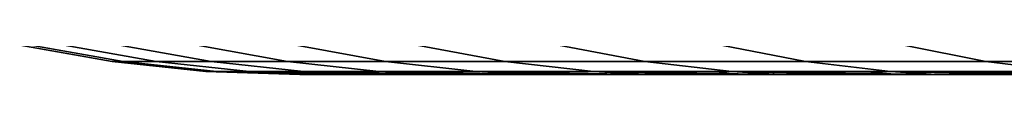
# Model space of a CAD drawing. Header units: metres. Extents: x -109 to 109, y -100 to 58.
# Tile 98 of 256: x -92.8301 to -90.7815, y 47.8 to 47.8443. Entities that reach past the tile are written whole.
import ezdxf

# ---------------------------------------------------------------- set-up
doc = ezdxf.new("R2010")
doc.units = ezdxf.units.M
doc.layers.add('solid_21_062_100_XXX', color=7, linetype='CONTINUOUS')

msp = doc.modelspace()

# ---------------------------------------------------------------- linework, layer by layer
at = {"layer": 'solid_21_062_100_XXX'}
for points in [[(-92.830124, 47.861267), (-92.806984, 47.861267, -0.869125), (-92.614601, 47.827278, -0.858871), (-92.637474, 47.827278)], [(-92.806984, 47.861267, 0.869125), (-92.830124, 47.861267), (-92.637474, 47.827278), (-92.614601, 47.827278, 0.858871)], [(-92.806984, 47.861267, -0.869125), (-92.737617, 47.861267, -1.735786), (-92.546051, 47.827278, -1.715308), (-92.614601, 47.827278, -0.858871)], [(-92.737617, 47.861267, 1.735786), (-92.806984, 47.861267, 0.869125), (-92.614601, 47.827278, 0.858871), (-92.546051, 47.827278, 1.715308)], [(-92.737617, 47.861267, -1.735786), (-92.622215, 47.861267, -2.597527), (-92.432014, 47.827278, -2.566883), (-92.546051, 47.827278, -1.715308)], [(-92.622215, 47.861267, 2.597527), (-92.737617, 47.861267, 1.735786), (-92.546051, 47.827278, 1.715308), (-92.432014, 47.827278, 2.566883)], [(-92.622215, 47.861267, -2.597527), (-92.461121, 47.861267, -3.451905), (-92.27282, 47.827278, -3.411181), (-92.432014, 47.827278, -2.566883)], [(-92.461121, 47.861267, 3.451905), (-92.622215, 47.861267, 2.597527), (-92.432014, 47.827278, 2.566883), (-92.27282, 47.827278, 3.411181)], [(-92.461121, 47.861267, -3.451905), (-92.254784, 47.861267, -4.296498), (-92.068916, 47.827278, -4.24581), (-92.27282, 47.827278, -3.411181)], [(-92.254784, 47.861267, 4.296498), (-92.461121, 47.861267, 3.451905), (-92.27282, 47.827278, 3.411181), (-92.068916, 47.827278, 4.24581)], [(-92.254784, 47.861267, -4.296498), (-92.003784, 47.861267, -5.128913), (-91.820877, 47.827278, -5.068404), (-92.068916, 47.827278, -4.24581)], [(-92.003784, 47.861267, 5.128913), (-92.254784, 47.861267, 4.296498), (-92.068916, 47.827278, 4.24581), (-91.820877, 47.827278, 5.068404)], [(-92.003784, 47.861267, -5.128913), (-91.708839, 47.861267, -5.946789), (-91.529411, 47.827278, -5.876631), (-91.820877, 47.827278, -5.068404)], [(-91.708839, 47.861267, 5.946789), (-92.003784, 47.861267, 5.128913), (-91.820877, 47.827278, 5.068404), (-91.529411, 47.827278, 5.876631)], [(-91.708839, 47.861267, -5.946789), (-91.370781, 47.861267, -6.747808), (-91.195343, 47.827278, -6.6682), (-91.529411, 47.827278, -5.876631)], [(-91.370781, 47.861267, 6.747808), (-91.708839, 47.861267, 5.946789), (-91.529411, 47.827278, 5.876631), (-91.195343, 47.827278, 6.6682)], [(-91.370781, 47.861267, -6.747808), (-90.99057, 47.861267, -7.529699), (-90.819618, 47.827278, -7.440866), (-91.195343, 47.827278, -6.6682)], [(-90.99057, 47.861267, 7.529699), (-91.370781, 47.861267, 6.747808), (-91.195343, 47.827278, 6.6682), (-90.819618, 47.827278, 7.440866)], [(-90.99057, 47.861267, -7.529699), (-90.56929, 47.861267, -8.290247), (-90.403305, 47.827278, -8.192442), (-90.819618, 47.827278, -7.440866)], [(-90.56929, 47.861267, 8.290247), (-90.99057, 47.861267, 7.529699), (-90.819618, 47.827278, 7.440866), (-90.403305, 47.827278, 8.192442)], [(-92.637474, 47.827278), (-92.614601, 47.827278, -0.858871), (-92.420311, 47.80682, -0.848516), (-92.442909, 47.80682)], [(-92.614601, 47.827278, 0.858871), (-92.637474, 47.827278), (-92.442909, 47.80682), (-92.420311, 47.80682, 0.848516)], [(-92.614601, 47.827278, -0.858871), (-92.546051, 47.827278, -1.715308), (-92.352592, 47.80682, -1.694628), (-92.420311, 47.80682, -0.848516)], [(-92.546051, 47.827278, 1.715308), (-92.614601, 47.827278, 0.858871), (-92.420311, 47.80682, 0.848516), (-92.352592, 47.80682, 1.694628)], [(-92.546051, 47.827278, -1.715308), (-92.432014, 47.827278, -2.566883), (-92.239929, 47.80682, -2.535935), (-92.352592, 47.80682, -1.694628)], [(-92.432014, 47.827278, 2.566883), (-92.546051, 47.827278, 1.715308), (-92.352592, 47.80682, 1.694628), (-92.239929, 47.80682, 2.535935)], [(-92.432014, 47.827278, -2.566883), (-92.27282, 47.827278, -3.411181), (-92.082657, 47.80682, -3.370054), (-92.239929, 47.80682, -2.535935)], [(-92.27282, 47.827278, 3.411181), (-92.432014, 47.827278, 2.566883), (-92.239929, 47.80682, 2.535935), (-92.082657, 47.80682, 3.370054)], [(-92.27282, 47.827278, -3.411181), (-92.068916, 47.827278, -4.24581), (-91.88121, 47.80682, -4.194621), (-92.082657, 47.80682, -3.370054)], [(-92.068916, 47.827278, 4.24581), (-92.27282, 47.827278, 3.411181), (-92.082657, 47.80682, 3.370054), (-91.88121, 47.80682, 4.194621)], [(-92.068916, 47.827278, -4.24581), (-91.820877, 47.827278, -5.068404), (-91.636162, 47.80682, -5.007297), (-91.88121, 47.80682, -4.194621)], [(-91.820877, 47.827278, 5.068404), (-92.068916, 47.827278, 4.24581), (-91.88121, 47.80682, 4.194621), (-91.636162, 47.80682, 5.007297)], [(-91.820877, 47.827278, -5.068404), (-91.529411, 47.827278, -5.876631), (-91.348206, 47.80682, -5.805779), (-91.636162, 47.80682, -5.007297)], [(-91.529411, 47.827278, 5.876631), (-91.820877, 47.827278, 5.068404), (-91.636162, 47.80682, 5.007297), (-91.348206, 47.80682, 5.805779)], [(-91.529411, 47.827278, -5.876631), (-91.195343, 47.827278, -6.6682), (-91.018166, 47.80682, -6.587805), (-91.348206, 47.80682, -5.805779)], [(-91.195343, 47.827278, 6.6682), (-91.529411, 47.827278, 5.876631), (-91.348206, 47.80682, 5.805779), (-91.018166, 47.80682, 6.587805)], [(-91.195343, 47.827278, -6.6682), (-90.819618, 47.827278, -7.440866), (-90.646973, 47.80682, -7.351156), (-91.018166, 47.80682, -6.587805)], [(-90.819618, 47.827278, 7.440866), (-91.195343, 47.827278, 6.6682), (-91.018166, 47.80682, 6.587805), (-90.646973, 47.80682, 7.351156)], [(-90.819618, 47.827278, -7.440866), (-90.403305, 47.827278, -8.192442), (-90.23568, 47.80682, -8.093671), (-90.646973, 47.80682, -7.351156)], [(-90.403305, 47.827278, 8.192442), (-90.819618, 47.827278, 7.440866), (-90.646973, 47.80682, 7.351156), (-90.23568, 47.80682, 8.093671)], [(-92.442909, 47.80682), (-92.420311, 47.80682, -0.848516), (-92.241692, 47.799999, -0.431433), (-92.247589, 47.799999)], [(-92.442909, 47.80682), (-92.247589, 47.799999), (-92.241692, 47.799999, 0.431458)], [(-92.420311, 47.80682, 0.848516), (-92.442909, 47.80682), (-92.241692, 47.799999, 0.431458)], [(-92.420311, 47.80682, -0.848516), (-92.352592, 47.80682, -1.694628), (-92.194275, 47.799999, -1.294817), (-92.223923, 47.799999, -0.863024)], [(-92.420311, 47.80682, -0.848516), (-92.223923, 47.799999, -0.863024), (-92.241692, 47.799999, -0.431433)], [(-92.420311, 47.80682, 0.848516), (-92.241692, 47.799999, 0.431458), (-92.223915, 47.799999, 0.863071)], [(-92.420311, 47.80682, 0.848516), (-92.223915, 47.799999, 0.863071), (-92.194267, 47.799999, 1.294881)], [(-92.352592, 47.80682, 1.694628), (-92.420311, 47.80682, 0.848516), (-92.194267, 47.799999, 1.294881)], [(-92.352592, 47.80682, -1.694628), (-92.239929, 47.80682, -2.535935), (-92.099236, 47.799999, -2.156501), (-92.15271, 47.799999, -1.726056)], [(-92.352592, 47.80682, -1.694628), (-92.15271, 47.799999, -1.726056), (-92.194275, 47.799999, -1.294817)], [(-92.352592, 47.80682, 1.694628), (-92.194267, 47.799999, 1.294881), (-92.152702, 47.799999, 1.726134)], [(-92.352592, 47.80682, 1.694628), (-92.152702, 47.799999, 1.726134), (-92.099228, 47.799999, 2.156589)], [(-92.239929, 47.80682, 2.535935), (-92.352592, 47.80682, 1.694628), (-92.099228, 47.799999, 2.156589)], [(-92.241692, 47.799999, 0.431458), (-92.247589, 47.799999), (-89.5, 47.799999), (-89.478798, 47.799999, 0.742131)], [(-92.247589, 47.799999), (-92.241692, 47.799999, -0.431433), (-89.5, 47.799999)], [(-92.223923, 47.799999, -0.863024), (-89.478798, 47.799999, -0.742131), (-89.5, 47.799999), (-92.241692, 47.799999, -0.431433)], [(-92.223915, 47.799999, 0.863071), (-92.241692, 47.799999, 0.431458), (-89.478798, 47.799999, 0.742131)], [(-92.239929, 47.80682, -2.535935), (-92.082657, 47.80682, -3.370054), (-91.956673, 47.799999, -3.012968), (-92.033867, 47.799999, -2.585627)], [(-92.239929, 47.80682, -2.535935), (-92.033867, 47.799999, -2.585627), (-92.099236, 47.799999, -2.156501)], [(-92.239929, 47.80682, 2.535935), (-92.099228, 47.799999, 2.156589), (-92.033852, 47.799999, 2.585721)], [(-92.239929, 47.80682, 2.535935), (-92.033852, 47.799999, 2.585721), (-91.95665, 47.799999, 3.013066)], [(-92.082657, 47.80682, 3.370054), (-92.239929, 47.80682, 2.535935), (-91.95665, 47.799999, 3.013066)], [(-92.223923, 47.799999, -0.863024), (-92.194275, 47.799999, -1.294817), (-89.478798, 47.799999, -0.742131)], [(-92.194267, 47.799999, 1.294881), (-92.223915, 47.799999, 0.863071), (-89.478798, 47.799999, 0.742131), (-89.41526, 47.799999, 1.481873)], [(-92.15271, 47.799999, -1.726056), (-89.41526, 47.799999, -1.481873), (-89.478798, 47.799999, -0.742131), (-92.194275, 47.799999, -1.294817)], [(-92.152702, 47.799999, 1.726134), (-92.194267, 47.799999, 1.294881), (-89.41526, 47.799999, 1.481873)], [(-92.15271, 47.799999, -1.726056), (-92.099236, 47.799999, -2.156501), (-89.41526, 47.799999, -1.481873)], [(-92.099228, 47.799999, 2.156589), (-92.152702, 47.799999, 1.726134), (-89.41526, 47.799999, 1.481873), (-89.309601, 47.799999, 2.216794)], [(-92.033867, 47.799999, -2.585627), (-89.309601, 47.799999, -2.216794), (-89.41526, 47.799999, -1.481873), (-92.099236, 47.799999, -2.156501)], [(-92.033852, 47.799999, 2.585721), (-92.099228, 47.799999, 2.156589), (-89.309601, 47.799999, 2.216794)], [(-92.082657, 47.80682, -3.370054), (-91.88121, 47.80682, -4.194621), (-91.766975, 47.799999, -3.860829), (-91.867661, 47.799999, -3.438253)], [(-92.082657, 47.80682, -3.370054), (-91.867661, 47.799999, -3.438253), (-91.956673, 47.799999, -3.012968)], [(-92.082657, 47.80682, 3.370054), (-91.95665, 47.799999, 3.013066), (-91.867638, 47.799999, 3.438352)], [(-92.082657, 47.80682, 3.370054), (-91.867638, 47.799999, 3.438352), (-91.766953, 47.799999, 3.860926)], [(-91.88121, 47.80682, 4.194621), (-92.082657, 47.80682, 3.370054), (-91.766953, 47.799999, 3.860926)], [(-91.956673, 47.799999, -3.012968), (-89.162148, 47.799999, -2.944479), (-89.309601, 47.799999, -2.216794), (-92.033867, 47.799999, -2.585627)], [(-91.95665, 47.799999, 3.013066), (-92.033852, 47.799999, 2.585721), (-89.309601, 47.799999, 2.216794), (-89.162148, 47.799999, 2.944479)], [(-91.956673, 47.799999, -3.012968), (-91.867661, 47.799999, -3.438253), (-89.162148, 47.799999, -2.944479)], [(-91.867638, 47.799999, 3.438352), (-91.95665, 47.799999, 3.013066), (-89.162148, 47.799999, 2.944479), (-88.973404, 47.799999, 3.662539)], [(-91.88121, 47.80682, -4.194621), (-91.636162, 47.80682, -5.007297), (-91.530891, 47.799999, -4.696681), (-91.654671, 47.799999, -4.280483)], [(-91.88121, 47.80682, -4.194621), (-91.654671, 47.799999, -4.280483), (-91.766975, 47.799999, -3.860829)], [(-91.88121, 47.80682, 4.194621), (-91.766953, 47.799999, 3.860926), (-91.654648, 47.799999, 4.280576)], [(-91.88121, 47.80682, 4.194621), (-91.654648, 47.799999, 4.280576), (-91.530869, 47.799999, 4.696769)], [(-91.636162, 47.80682, 5.007297), (-91.88121, 47.80682, 4.194621), (-91.530869, 47.799999, 4.696769)], [(-91.766975, 47.799999, -3.860829), (-88.973404, 47.799999, -3.662539), (-89.162148, 47.799999, -2.944479), (-91.867661, 47.799999, -3.438253)], [(-91.766953, 47.799999, 3.860926), (-91.867638, 47.799999, 3.438352), (-88.973404, 47.799999, 3.662539)], [(-91.766975, 47.799999, -3.860829), (-91.654671, 47.799999, -4.280483), (-88.973404, 47.799999, -3.662539)], [(-91.654648, 47.799999, 4.280576), (-91.766953, 47.799999, 3.860926), (-88.973404, 47.799999, 3.662539), (-88.74398, 47.799999, 4.368627)], [(-91.530891, 47.799999, -4.696681), (-88.74398, 47.799999, -4.368627), (-88.973404, 47.799999, -3.662539), (-91.654671, 47.799999, -4.280483)], [(-91.530869, 47.799999, 4.696769), (-91.654648, 47.799999, 4.280576), (-88.74398, 47.799999, 4.368627)], [(-91.636162, 47.80682, -5.007297), (-91.395744, 47.799999, -5.109152), (-91.530891, 47.799999, -4.696681)], [(-91.636162, 47.80682, -5.007297), (-91.348206, 47.80682, -5.805779), (-91.395744, 47.799999, -5.109152)], [(-91.636162, 47.80682, 5.007297), (-91.530869, 47.799999, 4.696769), (-91.395714, 47.799999, 5.109237)], [(-91.636162, 47.80682, 5.007297), (-91.395714, 47.799999, 5.109237), (-91.24926, 47.799999, 5.517779)], [(-91.348206, 47.80682, 5.805779), (-91.636162, 47.80682, 5.007297), (-91.24926, 47.799999, 5.517779)], [(-91.395744, 47.799999, -5.109152), (-88.474617, 47.799999, -5.060491), (-88.74398, 47.799999, -4.368627), (-91.530891, 47.799999, -4.696681)], [(-91.395714, 47.799999, 5.109237), (-91.530869, 47.799999, 4.696769), (-88.74398, 47.799999, 4.368627), (-88.474617, 47.799999, 5.060491)], [(-91.348206, 47.80682, -5.805779), (-91.24929, 47.799999, -5.517696), (-91.395744, 47.799999, -5.109152)], [(-91.395744, 47.799999, -5.109152), (-91.24929, 47.799999, -5.517696), (-88.474617, 47.799999, -5.060491)], [(-91.24926, 47.799999, 5.517779), (-91.395714, 47.799999, 5.109237), (-88.474617, 47.799999, 5.060491), (-88.166183, 47.799999, 5.735868)], [(-91.348206, 47.80682, -5.805779), (-91.09169, 47.799999, -5.92192), (-91.24929, 47.799999, -5.517696)], [(-91.348206, 47.80682, -5.805779), (-91.018166, 47.80682, -6.587805), (-91.09169, 47.799999, -5.92192)], [(-91.348206, 47.80682, 5.805779), (-91.24926, 47.799999, 5.517779), (-91.09166, 47.799999, 5.922003)], [(-91.348206, 47.80682, 5.805779), (-91.09166, 47.799999, 5.922003), (-90.922958, 47.799999, 6.321774)], [(-91.018166, 47.80682, 6.587805), (-91.348206, 47.80682, 5.805779), (-90.922958, 47.799999, 6.321774)], [(-91.09169, 47.799999, -5.92192), (-88.166183, 47.799999, -5.735868), (-88.474617, 47.799999, -5.060491), (-91.24929, 47.799999, -5.517696)], [(-91.09166, 47.799999, 5.922003), (-91.24926, 47.799999, 5.517779), (-88.166183, 47.799999, 5.735868)], [(-91.018166, 47.80682, -6.587805), (-90.922997, 47.799999, -6.321692), (-91.09169, 47.799999, -5.92192)], [(-91.09169, 47.799999, -5.92192), (-90.922997, 47.799999, -6.321692), (-88.166183, 47.799999, -5.735868)], [(-90.922958, 47.799999, 6.321774), (-91.09166, 47.799999, 5.922003), (-88.166183, 47.799999, 5.735868), (-87.819687, 47.799999, 6.392541)], [(-91.018166, 47.80682, -6.587805), (-90.743347, 47.799999, -6.716671), (-90.922997, 47.799999, -6.321692)], [(-91.018166, 47.80682, -6.587805), (-90.646973, 47.80682, -7.351156), (-90.743347, 47.799999, -6.716671)], [(-91.018166, 47.80682, 6.587805), (-90.922958, 47.799999, 6.321774), (-90.743309, 47.799999, 6.716756)], [(-91.018166, 47.80682, 6.587805), (-90.743309, 47.799999, 6.716756), (-90.552826, 47.799999, 7.106665)], [(-90.646973, 47.80682, 7.351156), (-91.018166, 47.80682, 6.587805), (-90.552826, 47.799999, 7.106665)], [(-90.743347, 47.799999, -6.716671), (-87.819687, 47.799999, -6.392541), (-88.166183, 47.799999, -5.735868), (-90.922997, 47.799999, -6.321692)], [(-90.743309, 47.799999, 6.716756), (-90.922958, 47.799999, 6.321774), (-87.819687, 47.799999, 6.392541)]]:
    msp.add_3dface(points, dxfattribs=at)

doc.saveas('drawing.dxf')
